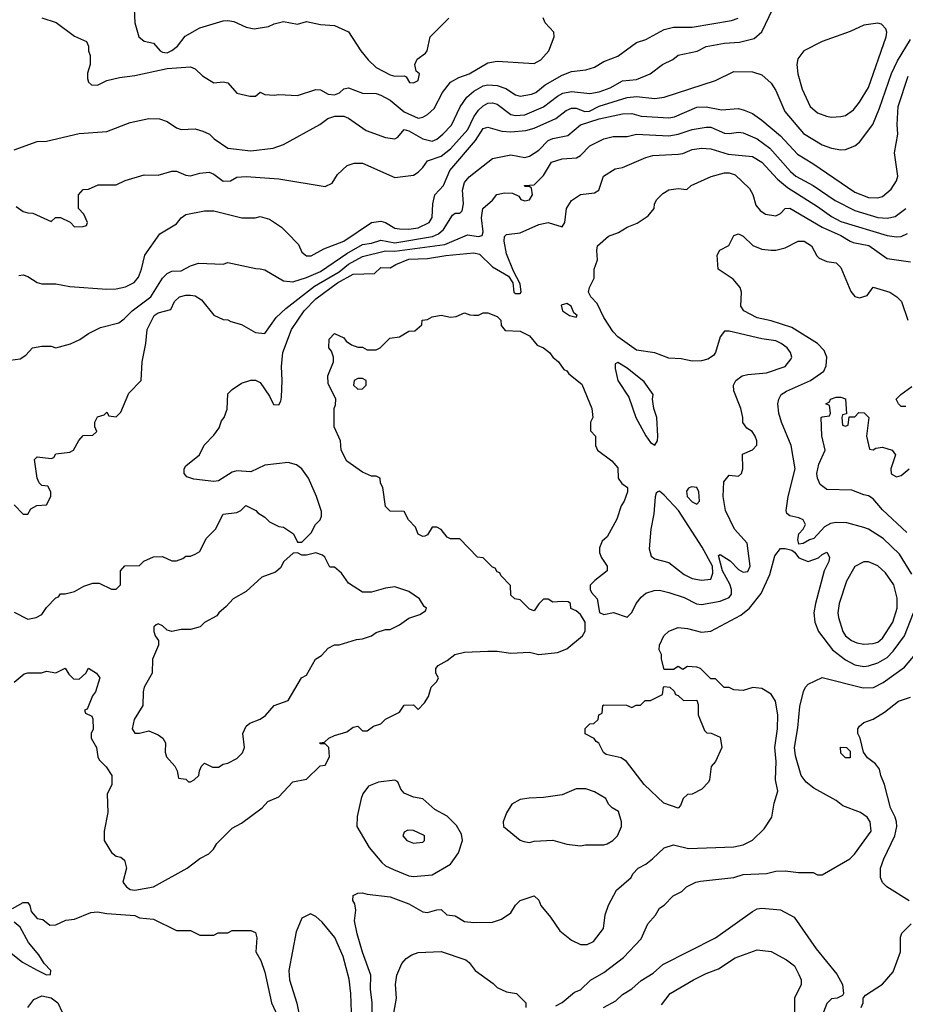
# Model space of a CAD drawing. Header units: inches. Extents: x 1793389 to 1900389, y 320802 to 470796.
# Tile 246 of 256: x 1823414 to 1827228, y 392644 to 396884. Entities that reach past the tile are written whole.
import ezdxf

# ---------------------------------------------------------------- set-up
doc = ezdxf.new("R2010")
doc.units = ezdxf.units.IN
doc.header["$MEASUREMENT"] = 0
doc.layers.add('B8329', color=7, linetype='Continuous')

msp = doc.modelspace()

# ---------------------------------------------------------------- linework, layer by layer
at = {"layer": 'B8329', "color": 2}
for points, elevation in [([(1823399.8, 396079.8), (1823430, 396058), (1823450, 396051.3), (1823471.1, 396051.1), (1823550, 396014), (1823568.4, 396031.6), (1823590, 396032), (1823631.3, 396011.3), (1823650, 395992), (1823687.3, 395992.7), (1823702, 395998), (1823706, 396010), (1823690, 396046), (1823668, 396070), (1823668, 396130), (1823687.3, 396152.7), (1823710, 396154), (1823752.7, 396172.7), (1823830, 396172), (1823868.9, 396191.1), (1823950, 396216), (1824010, 396214), (1824070, 396230.8), (1824090, 396230.8), (1824130, 396213.4), (1824150, 396210.6), (1824190, 396222.8), (1824230, 396226.8), (1824250, 396218.8), (1824290, 396188.2), (1824322, 396190), (1824350, 396205.5), (1824390, 396207.7), (1824530, 396198.8), (1824730, 396166), (1824760.4, 396179.6), (1824783.1, 396216.9), (1824824.7, 396255.3), (1824854.6, 396265.4), (1824890, 396266), (1825030, 396204.7), (1825110, 396214.8), (1825130, 396226.8), (1825150, 396246.8), (1825170, 396276), (1825230, 396295.5), (1825270, 396328), (1825343.5, 396410), (1825370, 396464.9), (1825390, 396493.4), (1825410, 396512.7), (1825430, 396523.8), (1825450, 396526), (1825470, 396519.3), (1825530, 396474.9), (1825550, 396470.4), (1825590, 396474.4), (1825670, 396508.4), (1825730, 396554.9), (1825752.9, 396567.1), (1825790, 396574), (1825870, 396565.5), (1825910, 396572.2), (1825957.2, 396590), (1826010, 396620.5), (1826070, 396626.4), (1826128.7, 396650), (1826182, 396690), (1826227.2, 396712.8), (1826250, 396730.7), (1826331.3, 396748.7), (1826370, 396767.7), (1826450, 396782), (1826513.4, 396786.6), (1826577, 396803), (1826610, 396831), (1826657, 396930)], 326), ([(1823906.8, 396930), (1823910.8, 396870), (1823926.8, 396810), (1823950, 396791), (1823990, 396782.8), (1824019.1, 396750), (1824030, 396743.7), (1824050, 396741.5), (1824070, 396750.3), (1824093.3, 396770), (1824127, 396813), (1824190, 396848), (1824290, 396878.8), (1824310, 396880.7), (1824335.9, 396875.9), (1824390, 396851.3), (1824424, 396844), (1824485.6, 396854.4), (1824510, 396866), (1824550, 396876), (1824610, 396864.7), (1824650, 396876), (1824710, 396862.8), (1824770, 396858), (1824830, 396831), (1824883, 396750), (1824915.5, 396710), (1824950, 396678), (1825010, 396646), (1825030, 396641), (1825070, 396642), (1825078, 396638), (1825092.7, 396612.7), (1825110, 396612), (1825130, 396622), (1825135.3, 396650), (1825122, 396662), (1825115.3, 396690), (1825126.6, 396713.4), (1825161.2, 396738.8), (1825169, 396750), (1825182, 396810), (1825262, 396890)], 338), ([(1823390, 396322.8), (1823490, 396358.8), (1823530, 396361), (1823670, 396393.4), (1823790, 396402.8), (1823890, 396441), (1823970, 396458), (1824016.9, 396456.9), (1824050, 396444.7), (1824090, 396418), (1824110, 396411.3), (1824170, 396413.4), (1824203, 396403), (1824232, 396390), (1824252, 396370), (1824310, 396330.8), (1824410, 396318.8), (1824506, 396330), (1824550, 396346), (1824707.2, 396432.8), (1824742, 396458), (1824772.1, 396467.9), (1824810, 396467.7), (1824830, 396459.1), (1824906.4, 396406.4), (1824990, 396376.3), (1825030, 396370.8), (1825042.7, 396377.3), (1825070, 396410.6), (1825090, 396405.5), (1825150, 396370.4), (1825190, 396360.4), (1825210, 396368.4), (1825237, 396390), (1825274.5, 396430), (1825311.3, 396508.7), (1825339.3, 396550), (1825370, 396575.5), (1825410, 396599.1), (1825430, 396603), (1825470, 396600.5), (1825507.1, 396587.1), (1825550, 396559.3), (1825570, 396554.9), (1825617.7, 396562.3), (1825637.2, 396570), (1825677.5, 396602.5), (1825750, 396644.4), (1825790, 396660.7), (1825852.9, 396667.1), (1825890, 396678.8), (1825930, 396702.8), (1825990, 396726.8), (1826070, 396786), (1826110, 396798.8), (1826190, 396840.7), (1826230, 396850.7), (1826310, 396850.7), (1826480.1, 396879.9), (1826508.7, 396890)], 330), ([(1823510, 396892), (1823570.9, 396870.9), (1823650, 396812), (1823702, 396790), (1823711.3, 396770), (1823711.3, 396750), (1823718, 396730), (1823718, 396690), (1823706.4, 396653.6), (1823706, 396630), (1823710, 396614), (1823723.6, 396603.6), (1823750, 396602), (1823790, 396622), (1823844.7, 396635.3), (1823910, 396642.8), (1824050, 396673.4), (1824150, 396681), (1824170, 396672), (1824202, 396642), (1824250, 396612), (1824290, 396616), (1824310, 396611.3), (1824350, 396567.3), (1824406, 396554), (1824430, 396554), (1824450, 396572), (1824470, 396562), (1824510, 396558), (1824530, 396561), (1824610, 396557.3), (1824690, 396582.8), (1824710, 396581), (1824743.4, 396563.4), (1824770, 396560.5), (1824791.7, 396568.3), (1824810, 396586), (1824830, 396590.8), (1824890, 396566.8), (1824950, 396566), (1824970, 396559.1), (1825010, 396536.4), (1825070, 396487.2), (1825130, 396459.1), (1825150, 396464), (1825170, 396474.8), (1825198.9, 396501.1), (1825234.5, 396570), (1825270, 396614), (1825304.7, 396635.3), (1825350, 396650.4), (1825430, 396697.1), (1825470, 396705.5), (1825630, 396694.8), (1825659, 396710), (1825692.7, 396750), (1825716, 396810), (1825714, 396830), (1825677.2, 396870), (1825669.1, 396890.9)], 334), ([(1823410, 395782), (1823430, 395784.7), (1823450, 395778), (1823490, 395751.3), (1823510, 395746), (1823570, 395746), (1823630, 395734.8), (1823790, 395722.8), (1823830, 395724.9), (1823870, 395733.4), (1823907.6, 395752.4), (1823925.6, 395774.4), (1823939.5, 395810), (1823952.7, 395870), (1824018, 395962), (1824090, 396004.7), (1824109.3, 396030.7), (1824130, 396044.7), (1824210, 396061), (1824250, 396061), (1824371.1, 396031.1), (1824428.9, 396031.1), (1824450, 396036), (1824490, 396024.7), (1824542, 395990), (1824566.4, 395966.4), (1824615.3, 395915.3), (1824630, 395882), (1824650, 395866.8), (1824670, 395867.3), (1824723.6, 395896.4), (1824810, 395930.5), (1824930, 396010.5), (1824970, 396016.3), (1824990, 396010.6), (1825030, 395986), (1825050, 395982.4), (1825090, 395981.1), (1825130, 395987.2), (1825177, 396010), (1825190, 396032), (1825194, 396090), (1825202.7, 396130), (1825239.3, 396170), (1825266.5, 396233.5), (1825377, 396363), (1825410, 396415.5), (1825430, 396420.5), (1825490, 396404), (1825530, 396400.4), (1825593.9, 396406.1), (1825630, 396417), (1825722.6, 396457.4), (1825767.3, 396492.7), (1825790, 396503.1), (1825810, 396502), (1825848.2, 396488.2), (1825868, 396490), (1825910, 396511.7), (1826030, 396548.8), (1826070, 396552.2), (1826150, 396544.4), (1826189.6, 396550.4), (1826410, 396622), (1826490, 396661), (1826570, 396658.8), (1826610, 396646), (1826650.8, 396610), (1826670, 396578), (1826708.6, 396488.6), (1826790, 396394), (1826870, 396344.9), (1826910.6, 396330.6), (1826950, 396322.8), (1826970, 396324.7), (1827010, 396341), (1827030, 396356), (1827087.6, 396432.4), (1827117.1, 396502.9), (1827168.5, 396651.5), (1827194, 396706), (1827250, 396798.8)], 322), ([(1823330, 395412), (1823416.5, 395423.5), (1823440.2, 395439.8), (1823470, 395471.3), (1823510, 395478), (1823550, 395478), (1823570, 395471.3), (1823632.5, 395487.5), (1823673.6, 395506.4), (1823710, 395532), (1823762, 395558), (1823841.5, 395578.5), (1823864.8, 395595.2), (1823899, 395630), (1823979.3, 395690), (1824030, 395771), (1824050, 395791), (1824070, 395801), (1824110, 395802.8), (1824150, 395824), (1824184.1, 395835.9), (1824290, 395831.3), (1824310, 395838), (1824431.6, 395811.6), (1824450, 395811.3), (1824470, 395806), (1824550, 395759.1), (1824590, 395755.5), (1824650, 395773.4), (1824710, 395799.6), (1824822.8, 395877.2), (1824890, 395915.6), (1824930, 395921.3), (1824970, 395934), (1825030, 395922.6), (1825192.7, 395950), (1825218, 395962), (1825239.8, 395980.2), (1825277.6, 396042.4), (1825290, 396050.6), (1825310, 396050.8), (1825319.6, 396060.4), (1825325.6, 396090), (1825320.5, 396150), (1825330, 396182.8), (1825350, 396207.3), (1825450, 396286), (1825530, 396301), (1825590, 396290.8), (1825610, 396296.3), (1825650, 396322.4), (1825690, 396363.8), (1825710, 396372.4), (1825774.9, 396385.1), (1825829.7, 396430.3), (1825910, 396456), (1826010, 396477.6), (1826050, 396479.3), (1826090, 396468.4), (1826210, 396460.4), (1826234.3, 396465.7), (1826330, 396506.4), (1826370, 396508.4), (1826436.1, 396496.1), (1826510, 396500.5), (1826534.2, 396494.2), (1826570, 396479.1), (1826610.3, 396450.3), (1826690, 396383), (1826763.8, 396303.8), (1826830, 396264.9), (1827010, 396140.5), (1827070, 396118), (1827110, 396116.3), (1827130, 396122), (1827166.8, 396153.2), (1827189.3, 396190), (1827196, 396210), (1827181.2, 396310), (1827196, 396390), (1827192.3, 396432.3), (1827197.6, 396510), (1827240.1, 396639.9)], 318), ([(1823390, 394794), (1823430, 394754), (1823450, 394754), (1823463.1, 394776.9), (1823488.7, 394791.3), (1823530, 394794), (1823548, 394830), (1823548, 394850), (1823535.3, 394875.3), (1823510, 394878), (1823498, 394890), (1823489.1, 394909.1), (1823478, 394990), (1823490, 395002), (1823550, 394994), (1823562, 394998), (1823570, 395014), (1823630, 395022), (1823646, 395030), (1823668.4, 395071.6), (1823687.3, 395092.7), (1823730, 395094), (1823746, 395110), (1823738, 395130), (1823738, 395150), (1823750, 395174), (1823778, 395182), (1823790, 395194), (1823798, 395178), (1823830, 395174), (1823850, 395194), (1823884.7, 395275.3), (1823938, 395330), (1823941.2, 395410), (1823958, 395490), (1823962.9, 395550), (1823993.2, 395610), (1824010, 395622), (1824064.7, 395635.3), (1824081.2, 395670), (1824102, 395690), (1824130, 395697.3), (1824150, 395697.3), (1824170, 395694), (1824197.5, 395677.5), (1824251.1, 395611.1), (1824290, 395592), (1824310, 395591.3), (1824323.6, 395583.6), (1824370, 395571.3), (1824430, 395536), (1824470, 395532), (1824518.3, 395601.7), (1824560.4, 395639.6), (1824684, 395736), (1824790, 395798.6), (1824830, 395831.4), (1824890, 395864.6), (1824990, 395888.1), (1825030, 395887.3), (1825244.8, 395915.2), (1825342.4, 395957.6), (1825390, 395950.5), (1825405.6, 395954.4), (1825409.5, 395970.5), (1825403, 396030), (1825409.3, 396070), (1825450, 396106), (1825469.6, 396130.4), (1825501.5, 396138.5), (1825536.8, 396136.8), (1825563.5, 396123.5), (1825572, 396110), (1825590, 396104), (1825610, 396107.3), (1825622, 396130), (1825618, 396158), (1825610, 396166), (1825590, 396166), (1825588, 396170), (1825630, 396172), (1825670, 396212), (1825704, 396270), (1825750, 396284), (1825811.9, 396288.1), (1825830, 396298.8), (1825870, 396340.7), (1825930, 396370.7), (1825970, 396380.5), (1826030, 396380.4), (1826070, 396390.4), (1826210, 396383.7), (1826250, 396390.4), (1826310, 396410.4), (1826370, 396421.3), (1826390, 396420.4), (1826450, 396395.5), (1826470, 396393.4), (1826510, 396399.1), (1826530, 396396.3), (1826590, 396370.4), (1826644.9, 396330), (1826733, 396230), (1826756.3, 396210), (1826830.7, 396170), (1826925.4, 396105.4), (1827010, 396061.3), (1827110, 396032.2), (1827150, 396028.4), (1827183.9, 396036.1), (1827229.7, 396070.3)], 314), ([(1823390, 394332), (1823450, 394302), (1823486, 394310), (1823510, 394322), (1823530, 394352), (1823570, 394394), (1823582, 394398), (1823590, 394412), (1823610, 394412), (1823650, 394422), (1823690, 394444.7), (1823730, 394458), (1823756.9, 394456.9), (1823810, 394432), (1823830, 394432), (1823848, 394450), (1823848.9, 394511.1), (1823867.3, 394532.7), (1823930, 394534), (1823948.4, 394551.6), (1823990, 394571.3), (1824030, 394572), (1824070, 394554), (1824090, 394554), (1824116.4, 394563.6), (1824130, 394574), (1824150, 394574), (1824170, 394582), (1824190, 394594), (1824218, 394650), (1824258, 394690), (1824290, 394754), (1824350, 394762), (1824366, 394770), (1824388, 394792), (1824430.9, 394770.9), (1824439.6, 394759.6), (1824470, 394742), (1824490, 394722), (1824530, 394702), (1824550, 394698), (1824594, 394670), (1824610, 394634), (1824630, 394634), (1824670, 394674), (1824688, 394710), (1824708, 394730), (1824713.6, 394746.4), (1824713.6, 394766.4), (1824692.7, 394830), (1824658, 394910), (1824630, 394949), (1824606.3, 394966.3), (1824570, 394977.2), (1824470, 394966), (1824410, 394937.2), (1824350, 394940.7), (1824330, 394935.1), (1824270, 394898), (1824250, 394895.3), (1824164.7, 394904.7), (1824134.6, 394914.6), (1824122, 394930), (1824122, 394950), (1824130, 394962), (1824188, 395010), (1824209.1, 395050.9), (1824250, 395094), (1824273.6, 395126.4), (1824284, 395156), (1824295.3, 395170), (1824307.3, 395207.3), (1824310, 395272), (1824329.1, 395290.9), (1824370, 395318), (1824410, 395332), (1824430, 395331.3), (1824450, 395322), (1824490, 395262), (1824507.1, 395227.1), (1824530, 395224.7), (1824539.3, 395240.7), (1824542, 395258), (1824545.1, 395330), (1824542, 395390), (1824547.3, 395450), (1824584.5, 395550), (1824638.7, 395630), (1824690, 395681.3), (1824783.6, 395750), (1824850, 395788.4), (1824942, 395790), (1824970, 395816), (1825010, 395814.8), (1825034, 395830), (1825090, 395853.1), (1825170, 395854.9), (1825250, 395868.4), (1825370, 395880.4), (1825394.4, 395874.4), (1825450, 395819.1), (1825519.3, 395779.3), (1825538, 395750), (1825542, 395710), (1825550, 395704.7), (1825570, 395704.7), (1825574, 395710), (1825570, 395746), (1825540.7, 395800.7), (1825510, 395875.3), (1825500.9, 395930), (1825502, 395950), (1825510, 395958), (1825570, 395966), (1825650, 396001), (1825690, 396010.8), (1825750, 395992), (1825762, 396010), (1825769.2, 396070), (1825790, 396104.7), (1825830, 396130.8), (1825890, 396138), (1825908, 396150), (1825929, 396210), (1825978, 396242), (1826010, 396246.8), (1826110, 396290.8), (1826140.9, 396299.1), (1826250, 396304), (1826270, 396307.3), (1826310, 396324), (1826350, 396330.6), (1826390, 396327.7), (1826465.1, 396305.1), (1826570, 396294.4), (1826610.5, 396270), (1826677.5, 396197.5), (1826720.5, 396160.5), (1826850, 396079.5), (1826910, 396036.4), (1826950, 396015.3), (1827150, 395954), (1827190, 395948.2), (1827210, 395950.5), (1827237.7, 395962.3)], 310), ([(1823390, 394031), (1823433.6, 394066.4), (1823450, 394071.3), (1823508.9, 394071.1), (1823530, 394078), (1823570, 394072), (1823610, 394092), (1823626, 394066), (1823645.4, 394045.4), (1823670, 394044.7), (1823699, 394070), (1823710, 394092), (1823744.7, 394070), (1823755.9, 394055.9), (1823758.8, 394050), (1823741, 393990), (1823727.9, 393972.1), (1823705.4, 393914.6), (1823694, 393910), (1823698, 393898), (1823724.7, 393884.7), (1823730, 393874), (1823730.7, 393829.3), (1823722, 393810), (1823722, 393790), (1823744.7, 393750), (1823751.3, 393710), (1823756.9, 393696.9), (1823786.4, 393666.4), (1823810.8, 393630), (1823810.8, 393590), (1823790.9, 393549.1), (1823794, 393470), (1823778, 393390), (1823778, 393350), (1823810, 393298), (1823830, 393282), (1823850, 393278), (1823865.4, 393265.4), (1823874, 393230), (1823858.8, 393170), (1823874, 393150), (1823890, 393138), (1823910, 393135.5), (1823990, 393150.4), (1824135.3, 393230), (1824190, 393272), (1824228.4, 393291.6), (1824248.4, 393311.6), (1824263.1, 393336.9), (1824330, 393402), (1824370, 393424.7), (1824458, 393490), (1824483.2, 393516.8), (1824530, 393538), (1824590, 393602), (1824650, 393614), (1824708.9, 393671.1), (1824730, 393674), (1824748, 393710), (1824746, 393750), (1824730, 393766), (1824710, 393766), (1824706, 393770), (1824727.3, 393772.7), (1824746, 393790), (1824770, 393802), (1824823.1, 393816.9), (1824850, 393838), (1824870, 393842), (1824890, 393822), (1824910, 393822), (1824938, 393842), (1824970, 393852), (1824990, 393872), (1825050, 393902), (1825070, 393932), (1825110, 393934), (1825130, 393914), (1825158, 393942), (1825175.3, 393970), (1825186, 394010), (1825210, 394034), (1825218, 394050), (1825206, 394070), (1825206, 394090), (1825216.4, 394103.6), (1825255.5, 394124.5), (1825288, 394150), (1825330, 394161), (1825430, 394164.7), (1825470, 394164.7), (1825530, 394156), (1825610, 394160.7), (1825650, 394151), (1825730, 394159.1), (1825770, 394174), (1825838, 394230), (1825848.7, 394251.3), (1825849, 394290), (1825830, 394322), (1825810, 394338), (1825788, 394348), (1825786, 394370), (1825776.4, 394376.4), (1825750, 394379), (1825710, 394375.3), (1825690, 394388), (1825670, 394388), (1825650, 394368), (1825630, 394338), (1825610, 394346), (1825570, 394386), (1825546, 394390), (1825530, 394406), (1825527.3, 394447.3), (1825486, 394490), (1825482, 394502), (1825470, 394506), (1825462, 394522), (1825450, 394526), (1825410, 394566), (1825386, 394570), (1825310, 394648), (1825270, 394648), (1825255.3, 394655.3), (1825230, 394688), (1825210, 394698), (1825190, 394698), (1825170, 394666), (1825159.6, 394660.4), (1825150, 394658), (1825130, 394668.7), (1825119, 394699), (1825088.7, 394730), (1825070, 394766), (1825010, 394768), (1824990, 394788), (1824978, 394870), (1824968.4, 394888.4), (1824966, 394910), (1824950, 394918), (1824930, 394918), (1824890, 394935.3), (1824823.1, 394983.1), (1824798, 395030), (1824795.3, 395070), (1824769, 395130), (1824768.7, 395210), (1824774.6, 395225.4), (1824775.3, 395250), (1824743.1, 395316.9), (1824742, 395350), (1824766, 395410), (1824766, 395430), (1824756.4, 395456.4), (1824746, 395470), (1824747.3, 395507.3), (1824770, 395532), (1824810, 395514), (1824819.6, 395499.6), (1824843.6, 395483.6), (1824870, 395474), (1824890, 395474), (1824910, 395462), (1824950, 395462), (1824966, 395470), (1825008.4, 395511.6), (1825050, 395518), (1825090, 395542), (1825116.4, 395543.6), (1825146, 395570), (1825148, 395590), (1825170, 395592), (1825190, 395604.7), (1825230, 395612), (1825270, 395602), (1825294.6, 395605.4), (1825330, 395622), (1825352.7, 395612.7), (1825370, 395612), (1825390, 395612), (1825410, 395622), (1825430, 395622), (1825470, 395606), (1825486, 395590), (1825487.1, 395567.1), (1825504.9, 395544.9), (1825570, 395542.8), (1825610, 395522.8), (1825642.8, 395482.8), (1825670.4, 395470.4), (1825696, 395450), (1825710.5, 395430.5), (1825734.8, 395410), (1825756.9, 395376.9), (1825770, 395371), (1825778.8, 395358.8), (1825834.6, 395314.6), (1825878, 395210), (1825882, 395170), (1825872, 395150), (1825872.7, 395112.7), (1825894, 395090), (1825894, 395050), (1825902, 395030), (1825963.6, 394983.6), (1825990, 394954), (1825992, 394910), (1826007.1, 394887.1), (1826031.3, 394870), (1826031.3, 394850), (1826018, 394810), (1826004.7, 394790), (1825986.4, 394733.6), (1825943.6, 394656.4), (1825922, 394638), (1825911.3, 394610), (1825911.3, 394590), (1825918, 394570), (1825944.7, 394530), (1825944.7, 394510), (1825890.9, 394469.1), (1825871.6, 394448.4), (1825871.3, 394430), (1825876.9, 394416.9), (1825901, 394390), (1825911.6, 394331.6), (1825930, 394322), (1825970.9, 394330.9), (1826030, 394311.3), (1826050, 394331.3), (1826069.2, 394370), (1826090, 394397.3), (1826110, 394414), (1826146.4, 394426.4), (1826170, 394426.8), (1826210, 394417.3), (1826275.1, 394395.1), (1826328.3, 394368.3), (1826350, 394364.9), (1826430, 394379.3), (1826470, 394396.3), (1826479.6, 394410), (1826479.7, 394430), (1826472.7, 394452.7), (1826440.3, 394510), (1826422.9, 394577.1), (1826430, 394580.7), (1826473.3, 394553.3), (1826510, 394516.3), (1826530, 394504.4), (1826550, 394507.7), (1826559.5, 394530), (1826546.6, 394630), (1826492.3, 394690), (1826454, 394770), (1826443.6, 394830), (1826446.6, 394893.4), (1826470, 394922), (1826510, 394918), (1826522, 394930), (1826529, 394950), (1826527.3, 395012.7), (1826570, 395032), (1826588.4, 395051.6), (1826588.7, 395070), (1826582, 395090), (1826568, 395110), (1826545.2, 395125.2), (1826529, 395149), (1826528.7, 395170), (1826519, 395210), (1826490, 395286), (1826488.7, 395310), (1826498, 395330), (1826526, 395350), (1826550, 395356), (1826630, 395362.8), (1826710, 395391), (1826736.5, 395423.5), (1826739, 395430), (1826734, 395450), (1826719, 395470), (1826694, 395490), (1826670, 395500.9), (1826610, 395509.3), (1826470, 395542), (1826450, 395542), (1826430, 395518), (1826411.3, 395450), (1826402, 395438), (1826378, 395422), (1826350, 395414), (1826310, 395413.2), (1826262.7, 395422.7), (1826210, 395426.6), (1826150, 395449.2), (1826070, 395461.2), (1825990, 395518), (1825970, 395539.5), (1825930, 395601.2), (1825901.6, 395661.6), (1825874, 395690), (1825864, 395710), (1825868, 395730), (1825888, 395770), (1825888, 395810), (1825902, 395850), (1825899, 395890), (1825902, 395910), (1825950, 395951), (1825992.9, 395967.1), (1826030, 395990.8), (1826072.9, 396007.1), (1826120.4, 396039.6), (1826146, 396070), (1826148, 396090), (1826158, 396110), (1826184.5, 396135.5), (1826209.5, 396150.5), (1826250, 396156), (1826287.3, 396152.7), (1826306, 396170), (1826391.4, 396208.6), (1826450, 396224.4), (1826470, 396223.8), (1826494.9, 396214.9), (1826556.7, 396156.7), (1826571.5, 396131.5), (1826584.8, 396084.8), (1826602.3, 396062.3), (1826626.1, 396046.1), (1826670, 396039.5), (1826691.2, 396048.8), (1826710, 396070.7), (1826730, 396072.7), (1826870, 395990.3), (1826950, 395954.4), (1826990, 395930.6), (1827004, 395924), (1827071.4, 395911.4), (1827150, 395856), (1827250, 395841)], 306), ([(1827256.1, 394496.1), (1827202.7, 394582.7), (1827133.2, 394650), (1827070, 394689.3), (1827050, 394697.2), (1826976.5, 394716.5), (1826930, 394719), (1826906.4, 394713.6), (1826879.6, 394700.4), (1826834, 394650), (1826815.3, 394644.7), (1826788.4, 394628.4), (1826770, 394626), (1826765.2, 394645.2), (1826769, 394670), (1826788, 394690), (1826798, 394710), (1826788, 394730), (1826770, 394739), (1826730, 394748), (1826718, 394758), (1826715.3, 394770), (1826724, 394830), (1826754, 394950), (1826737, 395050), (1826694.5, 395150), (1826683.7, 395190), (1826679.3, 395230), (1826682.7, 395250), (1826694, 395270), (1826715.9, 395284.1), (1826819, 395330), (1826877.2, 395370), (1826886.8, 395393.2), (1826889.4, 395430), (1826878.7, 395458.7), (1826849.7, 395489.7), (1826738.9, 395558.9), (1826650, 395587.3), (1826590, 395599.5), (1826533.2, 395630), (1826519.5, 395650), (1826522.7, 395710), (1826517.2, 395730), (1826486.8, 395766.8), (1826422, 395810), (1826418, 395870), (1826428.9, 395891.1), (1826468.4, 395911.6), (1826490, 395954), (1826510, 395962), (1826530, 395951.3), (1826571.1, 395911.1), (1826610, 395896), (1826650, 395891.3), (1826670, 395891.3), (1826710, 395901), (1826766, 395930), (1826792, 395930), (1826824.7, 395910), (1826846.4, 395866.4), (1826856.9, 395856.9), (1826890, 395842.8), (1826930, 395836.3), (1826950, 395816.3), (1826993.2, 395713.2), (1827010, 395691), (1827030, 395686), (1827064, 395696), (1827090, 395731.3), (1827162, 395710), (1827192, 395690), (1827211, 395670), (1827238.8, 395590)], 302), ([(1827230, 395218), (1827210, 395218), (1827198, 395230), (1827188.7, 395250), (1827208, 395270), (1827256.5, 395303.5)], 298), ([(1827235.2, 394675.2), (1827130, 394772.7), (1827090, 394821.2), (1827070, 394834), (1827050, 394837.2), (1826998, 394858), (1826890, 394861.2), (1826862, 394882), (1826849.4, 394910), (1826846.6, 394930), (1826855.1, 394970), (1826882.7, 395030), (1826868.9, 395091.1), (1826866, 395170), (1826870, 395174), (1826902, 395178), (1826906, 395190), (1826902, 395222), (1826886, 395230), (1826902, 395238), (1826906, 395250), (1826930, 395258), (1826950, 395258), (1826971.1, 395251.1), (1826974, 395186), (1826958, 395182), (1826954, 395170), (1826958, 395138), (1826970, 395134), (1826982, 395138), (1826986, 395174), (1827010, 395174), (1827028.4, 395191.6), (1827051.1, 395191.1), (1827071.3, 395170), (1827061, 395090), (1827074, 395034), (1827090, 395032), (1827101.2, 395038.8), (1827130, 395042.8), (1827171.3, 395030), (1827186, 395010), (1827164.9, 394950), (1827167.5, 394927.5), (1827190, 394914.8), (1827210, 394920.7), (1827245.2, 394950)], 298), ([(1824931.2, 392508.8), (1824931.8, 392650), (1824924.5, 392710), (1824926.6, 392770), (1824890, 392868), (1824867.5, 392947.5), (1824856.5, 393003.5), (1824861.2, 393050), (1824857.2, 393077.2), (1824849, 393091), (1824850, 393112), (1824870, 393122), (1824890, 393124.7), (1824910, 393118), (1825010, 393107.3), (1825090, 393076.3), (1825150, 393042.8), (1825170, 393038.8), (1825210, 393051.3), (1825230, 393052), (1825254, 393030), (1825290, 393024.7), (1825330, 393001), (1825370, 392996), (1825450, 392998), (1825489.1, 393010.9), (1825530, 393038), (1825549.4, 393070.6), (1825569.4, 393090.6), (1825630, 393111.3), (1825650, 393092), (1825658, 393070), (1825699.9, 393019.9), (1825739.9, 392959.9), (1825790, 392921), (1825830, 392901), (1825858, 392902), (1825884.7, 392915.3), (1825929, 392970), (1825936, 393030), (1825949.4, 393070.6), (1825984.8, 393135.2), (1826048, 393190), (1826054.6, 393205.4), (1826078, 393230), (1826110, 393247.3), (1826139, 393270), (1826190, 393318), (1826230, 393331.3), (1826294.4, 393314.4), (1826490, 393322), (1826530, 393330.8), (1826569.3, 393350.7), (1826620.2, 393399.8), (1826653.2, 393450), (1826662.7, 393510), (1826678.6, 393561.4), (1826669.5, 393610), (1826672, 393690), (1826666.6, 393750), (1826678, 393830), (1826679.3, 393890), (1826669.2, 393950), (1826650, 393979), (1826610, 394004), (1826571.1, 394008.9), (1826530, 393995.3), (1826490, 393998), (1826470, 394008), (1826448.4, 394008.4), (1826410, 394046), (1826390, 394046), (1826346, 394090), (1826330, 394095.3), (1826290, 394098), (1826270, 394086), (1826250, 394098), (1826230, 394086), (1826190, 394086), (1826178, 394130), (1826178, 394150), (1826168.7, 394170), (1826168.9, 394191.1), (1826188, 394230), (1826209, 394251), (1826250, 394266), (1826290, 394262.8), (1826350, 394246), (1826390, 394250.7), (1826520.1, 394319.9), (1826557.2, 394350), (1826607.2, 394412.8), (1826644.8, 394495.2), (1826665.4, 394574.6), (1826690, 394606), (1826710, 394606.8), (1826738.8, 394598.8), (1826751.3, 394591.3), (1826770, 394566.8), (1826810, 394550.6), (1826854.2, 394565.8), (1826870, 394581), (1826890, 394591.3), (1826901, 394570), (1826898.8, 394550), (1826878.8, 394510), (1826840.7, 394370), (1826834, 394330), (1826838.8, 394290), (1826854.8, 394250), (1826914, 394170), (1826970, 394128), (1827010, 394105.5), (1827050, 394098), (1827070, 394101.6), (1827110, 394114.4), (1827150, 394138), (1827176, 394164), (1827225.1, 394230), (1827263.6, 394330)], 302), ([(1825722.7, 392637.3), (1825750, 392651.3), (1825803.7, 392696.3), (1825830, 392706.8), (1825872.1, 392747.9), (1825930, 392781), (1826013.8, 392846.2), (1826090, 392926), (1826119, 392990), (1826152.5, 393027.5), (1826170, 393058), (1826189.1, 393070.9), (1826228.9, 393111.1), (1826266, 393130), (1826286, 393150), (1826326, 393170), (1826345.6, 393174.4), (1826490, 393190.8), (1826530, 393202.8), (1826630, 393207.7), (1826670, 393217.3), (1826710, 393218.8), (1826768.7, 393211.3), (1826831, 393211), (1826850, 393202), (1826870, 393202), (1826988.7, 393270), (1827009, 393290), (1827081.2, 393390), (1827077.2, 393430), (1827064, 393450), (1827035.3, 393470), (1826958.6, 393498.6), (1826930, 393521.2), (1826834.2, 393574.2), (1826801, 393601), (1826779.5, 393630), (1826754.5, 393714.5), (1826751.5, 393750), (1826765.8, 393834.2), (1826774.2, 393925.8), (1826789.1, 393990.9), (1826798, 394010), (1826810, 394022), (1826870, 394051), (1827046.6, 394006.6), (1827091.2, 394008.8), (1827133.2, 394030), (1827224.4, 394095.6), (1827310, 394198)], 298), ([(1827244, 393090), (1827148.7, 393150), (1827130, 393168.7), (1827121.2, 393190), (1827120.9, 393230), (1827135.1, 393270), (1827182.9, 393370), (1827192, 393410), (1827189.5, 393430), (1827184.5, 393450), (1827163.7, 393490), (1827139, 393590), (1827122, 393630), (1827116.5, 393656.5), (1827100.2, 393680.2), (1827065.2, 393705.2), (1827048, 393730), (1827034, 393790), (1827024, 393810), (1827024, 393830), (1827030, 393842), (1827050, 393858), (1827090, 393871.3), (1827138, 393902), (1827198, 393950), (1827250, 393966)], 294), ([(1823383.1, 393056.9), (1823430, 393082), (1823450, 393082), (1823458, 393070), (1823463.6, 393043.6), (1823490, 393014), (1823514, 393010), (1823544.7, 392984.7), (1823570, 392986), (1823612.9, 393007.1), (1823650, 393010.8), (1823720.2, 393039.8), (1823750, 393042.8), (1823790, 393034.8), (1823910, 393026), (1823930, 393016), (1823990, 393011.3), (1824090, 392962), (1824150, 392962), (1824190, 392942), (1824250, 392942), (1824268.4, 392951.6), (1824310, 392952), (1824330, 392962), (1824410, 392962), (1824430, 392954), (1824436, 392930), (1824431, 392870), (1824453, 392833), (1824470, 392782), (1824499.1, 392650), (1824550, 392538)], 302), ([(1825928.7, 392630), (1825981.5, 392658.5), (1826010, 392686.8), (1826050, 392710.8), (1826090, 392746.8), (1826141.5, 392778.5), (1826184.5, 392815.5), (1826410, 392930.7), (1826570, 393044), (1826590, 393054.8), (1826610, 393058.8), (1826690, 393051), (1826750, 393018.8), (1826843.4, 392883.4), (1826933.7, 392773.7), (1826958, 392730), (1826962, 392690), (1826958, 392682), (1826934, 392670), (1826910, 392668), (1826890, 392648), (1826876, 392610)], 294), ([(1823370.3, 392870.3), (1823426.3, 392826.3), (1823490, 392790.7), (1823530, 392771.3), (1823547.3, 392772.7), (1823548.7, 392790), (1823520.1, 392820.1), (1823496.6, 392856.6), (1823452.7, 392910), (1823416, 392976), (1823390, 392998)], 302), ([(1827038, 392630), (1827046, 392650), (1827046, 392670), (1827056.4, 392683.6), (1827130, 392731.3), (1827175.3, 392784.7), (1827206.6, 392870), (1827206.8, 392933.2), (1827213.2, 392950), (1827253.2, 392990)], 294), ([(1825022, 392590), (1825037.2, 392670), (1825033.2, 392730), (1825039, 392770), (1825060.2, 392819.8), (1825078.6, 392841.4), (1825102.5, 392857.5), (1825130, 392867.3), (1825229.1, 392870.9), (1825335.9, 392835.9), (1825350, 392824.7), (1825376, 392790), (1825453.4, 392733.4), (1825470, 392716), (1825510, 392698), (1825554, 392690), (1825594, 392650), (1825594, 392630)], 298), ([(1826177.5, 392642.5), (1826215.3, 392690), (1826315.3, 392750), (1826370, 392777.3), (1826423.2, 392796.8), (1826495.5, 392844.5), (1826590, 392878), (1826650, 392871.3), (1826715.9, 392835.9), (1826750.5, 392810.5), (1826770, 392772), (1826778.8, 392750), (1826778.8, 392730), (1826751, 392670), (1826750.7, 392610.7)], 290), ([(1823450, 392631), (1823475.1, 392664.9), (1823510, 392680.5), (1823550, 392672.2), (1823578, 392650), (1823597.3, 392610)], 298)]:
    msp.add_lwpolyline(points, dxfattribs=dict(at, elevation=elevation))
for points, elevation in [([(1827110, 396869), (1827050, 396859.5), (1826990, 396832.3), (1826870, 396789.5), (1826791, 396750), (1826765.5, 396714.5), (1826760.7, 396690), (1826764.9, 396650), (1826784.1, 396584.1), (1826818.8, 396510), (1826850, 396482.8), (1826887.9, 396467.9), (1826910, 396464), (1826950, 396466.8), (1826970, 396470.8), (1827004.8, 396495.2), (1827031.3, 396528.7), (1827070, 396591), (1827145.2, 396810), (1827149, 396830), (1827144.7, 396844.7), (1827124.7, 396864.7)], 326), ([(1825770, 395661.2), (1825746, 395654), (1825751.3, 395630), (1825782, 395610), (1825810, 395602), (1825815.3, 395610), (1825801.2, 395621.2), (1825788.7, 395650)], 310), ([(1825990, 395408), (1825978, 395402), (1825978, 395382), (1825990.7, 395330), (1826037.6, 395257.6), (1826068, 395170), (1826110, 395091.3), (1826130, 395062.8), (1826150, 395051.3), (1826161.2, 395070), (1826162.7, 395090), (1826158, 395170), (1826145.2, 395210), (1826139, 395250), (1826142, 395270), (1826103.7, 395323.7), (1826030, 395382.7)], 310), ([(1824890, 395338), (1824870, 395338), (1824854, 395330), (1824852, 395310), (1824870, 395292), (1824890, 395294), (1824906, 395310), (1824906, 395330)], 306), ([(1826170, 394853.2), (1826162, 394850), (1826155.3, 394844.7), (1826150.6, 394829.4), (1826144.7, 394755.3), (1826132.4, 394690), (1826125.5, 394605.5), (1826134, 394574), (1826150, 394562.8), (1826210, 394546.8), (1826275.2, 394495.2), (1826310, 394477.3), (1826350, 394470.6), (1826390, 394474.8), (1826399.2, 394500.8), (1826397.4, 394530), (1826352.8, 394612.8), (1826250.8, 394770.8), (1826190, 394836)], 310), ([(1826307.7, 394872.3), (1826294, 394866), (1826286, 394854), (1826288.4, 394830), (1826310, 394807.7), (1826330, 394798), (1826342, 394810), (1826339.3, 394850), (1826330, 394868.7)], 310), ([(1824690, 394588), (1824650, 394578), (1824630, 394578), (1824610, 394588), (1824592.7, 394587.3), (1824552, 394550), (1824536.9, 394523.1), (1824515.3, 394504.7), (1824456.9, 394483.1), (1824390, 394422), (1824334, 394390), (1824303.6, 394356.4), (1824272, 394330), (1824263.6, 394316.4), (1824210, 394288), (1824190.9, 394269.1), (1824150, 394258), (1824110, 394258), (1824070, 394249), (1824050, 394255.3), (1824030, 394274), (1824010, 394282), (1824002, 394278), (1823992, 394270), (1823992, 394250), (1823998, 394230), (1824012, 394210), (1824012, 394190), (1823986, 394130), (1823984.7, 394070), (1823950.5, 394009.5), (1823945.5, 393990), (1823944, 393930), (1823907.3, 393870), (1823898.8, 393830), (1823910, 393811.3), (1823930, 393811), (1823970, 393821), (1824010, 393804.7), (1824031.3, 393790), (1824042.8, 393770), (1824041, 393730), (1824046, 393710), (1824082, 393670), (1824092, 393650), (1824098, 393618), (1824130, 393614), (1824142, 393602), (1824150, 393602), (1824166, 393610), (1824186, 393630), (1824188, 393650), (1824198, 393670), (1824210, 393682), (1824244.7, 393664.7), (1824270, 393664.7), (1824290, 393678), (1824310, 393682), (1824350, 393702), (1824373.6, 393726.4), (1824382, 393750), (1824375.3, 393810), (1824390, 393842), (1824404.7, 393855.3), (1824450, 393871.3), (1824472.5, 393887.5), (1824510, 393931), (1824570, 393952), (1824628, 394050), (1824650, 394062), (1824688.7, 394130), (1824714, 394146), (1824743.1, 394176.9), (1824770, 394191.3), (1824790, 394191.3), (1824864.7, 394215.3), (1824890, 394218), (1824930, 394231.3), (1824950, 394244.7), (1824990, 394258), (1825010, 394258), (1825050, 394278), (1825090, 394306.8), (1825137.2, 394322.8), (1825162, 394338), (1825166, 394350), (1825156.4, 394356.4), (1825135.3, 394390), (1825090, 394421.2), (1825030, 394441.2), (1824990, 394436), (1824930, 394419), (1824890, 394418), (1824830, 394458), (1824800.4, 394500.4), (1824770, 394526), (1824750, 394526), (1824728, 394570), (1824718, 394578)], 310), ([(1827070, 394549.2), (1827050, 394549.2), (1827010, 394529), (1826974.2, 394465.8), (1826943, 394370), (1826938, 394330), (1826940.5, 394310), (1826959.1, 394250), (1826970.8, 394230), (1826996, 394210), (1827019.9, 394199.9), (1827050, 394194.9), (1827090, 394197.1), (1827110, 394203), (1827130, 394220.7), (1827173.6, 394290), (1827193.3, 394350), (1827193.1, 394393.1), (1827178, 394450), (1827142, 394502), (1827110, 394532.7)], 306), ([(1826272.7, 393952.7), (1826330, 393954), (1826335.3, 393935.3), (1826336, 393890), (1826363.6, 393823.6), (1826372.7, 393812.7), (1826391.6, 393811.6), (1826430, 393794), (1826438, 393750), (1826411.3, 393690), (1826391.3, 393668.7), (1826384.7, 393610), (1826379.8, 393600.2), (1826352, 393570), (1826310, 393548.7), (1826290, 393548), (1826272, 393530), (1826259.8, 393500.2), (1826250, 393489), (1826188, 393510), (1826104, 393590), (1826028, 393690), (1826004.7, 393704.7), (1825940.2, 393720.2), (1825929, 393729), (1825908.7, 393768.7), (1825896.4, 393776.4), (1825888.4, 393788.4), (1825850, 393808), (1825850, 393832), (1825870, 393852), (1825887.3, 393852.7), (1825906, 393870), (1825908, 393890), (1825922, 393898), (1825926, 393930), (1825930, 393934), (1826027.3, 393932.7), (1826050, 393922), (1826068.4, 393931.6), (1826087.3, 393932.7), (1826108.4, 393951.6), (1826130, 393952), (1826182, 393978), (1826186, 394010), (1826190, 394012), (1826214, 394010), (1826232.7, 393992.7), (1826238, 393978), (1826250, 393974)], 302), ([(1826970, 393706), (1826950, 393726), (1826948.7, 393751.3), (1826974, 393750), (1826990, 393734), (1826990, 393706)], 294), ([(1825030, 393608.7), (1824959.6, 393600.4), (1824916.9, 393583.1), (1824891.3, 393550), (1824884.7, 393530), (1824867.5, 393452.5), (1824866.8, 393410), (1824919.9, 393319.9), (1824974.2, 393254.2), (1824990, 393240.7), (1825024.1, 393224.1), (1825090, 393197.3), (1825110, 393194), (1825190, 393202), (1825270, 393247.3), (1825304.1, 393295.9), (1825320.9, 393350), (1825316.2, 393376.2), (1825294.7, 393414.7), (1825254.7, 393454.7), (1825202.7, 393482.7), (1825150, 393529), (1825110, 393536), (1825070, 393553.2), (1825056, 393570), (1825042, 393602)], 306), ([(1825810, 393572.3), (1825750, 393546.6), (1825670, 393534), (1825607.9, 393532.1), (1825570, 393526), (1825533.7, 393506.3), (1825510, 393468), (1825496, 393430), (1825498, 393410), (1825570, 393351.3), (1825584.7, 393344.7), (1825610, 393341), (1825630, 393346), (1825710, 393350.8), (1825770, 393334), (1825830, 393326), (1825851.1, 393331.1), (1825930, 393331), (1825944.7, 393335.3), (1825968, 393350), (1825988, 393370), (1826006, 393410), (1826006, 393430), (1825993.6, 393473.6), (1825966, 393490), (1825950, 393506), (1825938, 393530), (1825890, 393559), (1825852, 393572)], 306), ([(1825086.4, 393393.6), (1825070, 393386), (1825064.7, 393370), (1825082, 393350), (1825110, 393338), (1825150, 393342), (1825158, 393350), (1825158, 393370), (1825152.9, 393372.9), (1825110, 393393.2)], 310), ([(1824666.4, 393033.6), (1824630, 393015.3), (1824604.5, 392955.5), (1824573, 392790), (1824576.4, 392750), (1824608.5, 392648.5), (1824628.4, 392550), (1824661.4, 392481.4), (1824690, 392437.3), (1824750, 392401), (1824770, 392401), (1824810, 392426), (1824830, 392446.8), (1824849.5, 392490), (1824849.5, 392570), (1824842.9, 392610), (1824840.7, 392690), (1824833.1, 392753.1), (1824807.3, 392850), (1824771.3, 392931.3), (1824717.5, 392997.5), (1824690, 393022)], 306)]:
    msp.add_lwpolyline(points, close=True, dxfattribs=dict(at, elevation=elevation))

doc.saveas('drawing.dxf')
